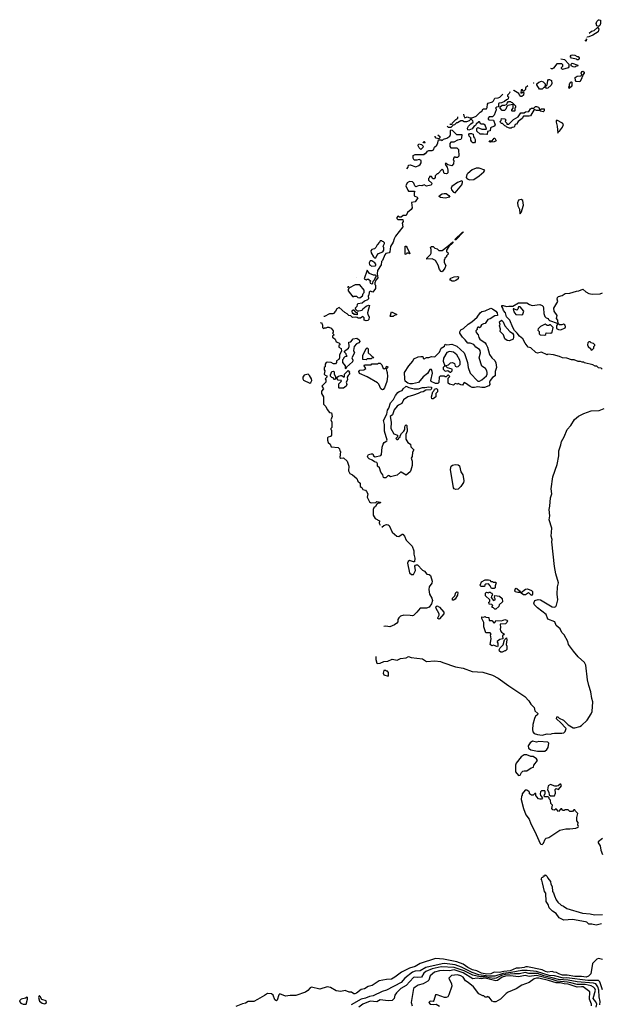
# Model space of a CAD drawing. Extents: x 2210602 to 2357277, y 510288 to 673808.
# Tile 123 of 256: x 2246202 to 2253340, y 581973 to 594052. Entities that reach past the tile are written whole.
import ezdxf

# ---------------------------------------------------------------- set-up
doc = ezdxf.new("R2010")
doc.units = 0

msp = doc.modelspace()

# ---------------------------------------------------------------- linework, layer by layer
at = {"layer": '0CON05XD'}
for points in [[(2253305, 593970), (2253287, 593977), (2253278, 594005), (2253285, 594030), (2253305, 594050), (2253315, 594052), (2253328, 594045), (2253330, 594005), (2253320, 593980), (2253305, 593970)], [(2253191, 593888), (2253219, 593911), (2253251, 593919), (2253292, 593958), (2253298, 593958), (2253308, 593935), (2253300, 593905), (2253237, 593863), (2253185, 593842), (2253165, 593840), (2253164, 593841)], [(2253153, 593822), (2253160, 593815), (2253155, 593790), (2253143, 593804)], [(2253055, 593560), (2253045, 593560), (2253035, 593570), (2252975, 593582), (2252960, 593595), (2252960, 593605), (2252972, 593618), (2252985, 593622), (2253017, 593617), (2253045, 593600), (2253055, 593600), (2253070, 593585), (2253070, 593575), (2253055, 593560)], [(2252844, 593574), (2252890, 593565), (2252940, 593505), (2252942, 593475), (2252935, 593462), (2252865, 593440), (2252850, 593455), (2252850, 593465), (2252868, 593482), (2252868, 593498), (2252855, 593510), (2252795, 593510), (2252753, 593457), (2252742, 593448), (2252728, 593448), (2252721, 593454)], [(2253015, 593472), (2252993, 593473), (2252970, 593485), (2252970, 593505), (2252982, 593518), (2253050, 593495), (2253048, 593482), (2253025, 593480), (2253015, 593472)], [(2253075, 593290), (2253030, 593295), (2253022, 593305), (2253020, 593345), (2253045, 593358), (2253088, 593362), (2253100, 593375), (2253092, 593395), (2253100, 593415), (2253115, 593420), (2253128, 593408), (2253128, 593395), (2253112, 593378), (2253110, 593355), (2253102, 593348), (2253100, 593335), (2253075, 593290)], [(2252437, 593242), (2252410, 593215), (2252410, 593195), (2252385, 593170), (2252368, 593198), (2252355, 593190), (2252352, 593152), (2252365, 593160), (2252388, 593158), (2252387, 593125), (2252365, 593110), (2252352, 593112), (2252330, 593135), (2252328, 593148), (2252265, 593182), (2252262, 593186)], [(2252509, 593278), (2252508, 593272), (2252503, 593275)], [(2252615, 593200), (2252582, 593202), (2252550, 593255), (2252550, 593265), (2252574, 593286), (2252605, 593298), (2252625, 593290), (2252650, 593265), (2252648, 593222), (2252635, 593220), (2252615, 593200)], [(2252665, 593210), (2252660, 593235), (2252677, 593253), (2252682, 593308), (2252692, 593318), (2252705, 593318), (2252728, 593305), (2252732, 593268), (2252725, 593250), (2252685, 593212), (2252665, 593210)], [(2252945, 593210), (2252940, 593225), (2252950, 593235), (2252950, 593265), (2252958, 593272), (2252962, 593288), (2252975, 593290), (2252980, 593285), (2252980, 593235), (2252945, 593210)], [(2252215, 593170), (2252218, 593165), (2252210, 593145), (2252190, 593125), (2252190, 593115), (2252200, 593105), (2252198, 593082), (2252188, 593072), (2252175, 593070), (2252152, 593048), (2252117, 593033), (2252085, 593030), (2252080, 593025), (2252078, 592982), (2252055, 592980), (2252040, 592965), (2252048, 592958), (2252048, 592945), (2252025, 592880), (2252005, 592860), (2251965, 592860), (2251950, 592845), (2251952, 592832), (2251965, 592822), (2252018, 592818), (2252037, 592763), (2252025, 592748), (2251982, 592725), (2251975, 592690), (2251945, 592680), (2251940, 592645), (2251935, 592642), (2251895, 592650), (2251855, 592648), (2251813, 592683), (2251813, 592717), (2251825, 592730), (2251875, 592710), (2251925, 592710), (2251930, 592715), (2251915, 592760), (2251895, 592770), (2251862, 592772), (2251845, 592800), (2251835, 592800), (2251805, 592770), (2251797, 592753), (2251775, 592742), (2251755, 592712), (2251715, 592698), (2251702, 592702), (2251698, 592722), (2251712, 592745), (2251738, 592775), (2251768, 592795), (2251765, 592810), (2251745, 592830), (2251735, 592830), (2251717, 592813), (2251685, 592800), (2251655, 592800), (2251635, 592810), (2251615, 592810), (2251575, 592788), (2251563, 592787), (2251538, 592762), (2251522, 592758), (2251495, 592730), (2251465, 592730), (2251449, 592746)], [(2251650, 592893), (2251653, 592873), (2251665, 592850), (2251695, 592860), (2251725, 592850), (2251755, 592850), (2251805, 592868), (2251852, 592918), (2251875, 592930), (2251892, 592958), (2251930, 592960), (2251939, 592975), (2251942, 593015), (2251951, 593029), (2252006, 593044), (2252018, 593055), (2252032, 593088), (2252075, 593092), (2252095, 593102), (2252130, 593140)], [(2252275, 592930), (2252245, 592930), (2252240, 592935), (2252240, 592945), (2252260, 592965), (2252260, 593005), (2252255, 593010), (2252192, 592998), (2252182, 592988), (2252167, 592953), (2252152, 592938), (2252125, 592940), (2252100, 592965), (2252100, 592985), (2252125, 593002), (2252155, 593002), (2252178, 593012), (2252183, 593027), (2252202, 593048), (2252225, 593050), (2252235, 593040), (2252248, 593038), (2252287, 592997), (2252288, 592975), (2252280, 592965), (2252280, 592935), (2252275, 592930)], [(2252235, 592720), (2252215, 592720), (2252182, 592732), (2252168, 592748), (2252155, 592750), (2252128, 592778), (2252115, 592780), (2252102, 592792), (2252100, 592805), (2252110, 592815), (2252115, 592840), (2252158, 592838), (2252168, 592825), (2252160, 592805), (2252180, 592785), (2252182, 592772), (2252205, 592770), (2252261, 592829), (2252319, 592861), (2252352, 592908), (2252395, 592910), (2252408, 592922), (2252452, 592928), (2252471, 592959), (2252483, 592967), (2252512, 592968), (2252533, 592987), (2252545, 592988), (2252568, 592978), (2252585, 592950), (2252598, 592952), (2252605, 592960), (2252637, 592957), (2252637, 592933), (2252628, 592922), (2252595, 592930), (2252585, 592940), (2252545, 592940), (2252515, 592950), (2252470, 592875), (2252455, 592868), (2252385, 592870), (2252368, 592842), (2252318, 592805), (2252298, 592772), (2252282, 592768), (2252270, 592735), (2252245, 592730), (2252235, 592720)], [(2251481, 592774), (2251485, 592770), (2251508, 592772), (2251512, 592788), (2251555, 592830), (2251580, 592845), (2251578, 592860)], [(2252805, 592660), (2252810, 592675), (2252825, 592683), (2252863, 592735), (2252876, 592766), (2252864, 592784), (2252795, 592820), (2252785, 592810), (2252784, 592795), (2252798, 592745), (2252805, 592660)], [(2250952, 592223), (2250970, 592245), (2250972, 592268), (2250995, 592270), (2251065, 592248), (2251102, 592265), (2251118, 592275), (2251130, 592295), (2251130, 592325), (2251105, 592338), (2251075, 592328), (2251045, 592330), (2251030, 592355), (2251032, 592388), (2251055, 592398), (2251165, 592400), (2251175, 592410), (2251188, 592412), (2251205, 592440), (2251225, 592448), (2251265, 592447), (2251282, 592455), (2251292, 592488), (2251322, 592515), (2251335, 592540), (2251342, 592578), (2251375, 592580), (2251385, 592570), (2251402, 592588), (2251445, 592598), (2251480, 592625), (2251490, 592645), (2251490, 592695), (2251495, 592700), (2251508, 592698), (2251562, 592642), (2251630, 592645), (2251623, 592597), (2251615, 592582), (2251574, 592576), (2251532, 592548), (2251495, 592548), (2251480, 592535), (2251480, 592495), (2251492, 592482), (2251565, 592480), (2251588, 592458), (2251592, 592378), (2251575, 592360), (2251555, 592360), (2251545, 592370), (2251532, 592358), (2251522, 592335), (2251530, 592325), (2251527, 592283), (2251505, 592260), (2251455, 592270), (2251438, 592288), (2251422, 592288), (2251430, 592265), (2251450, 592245), (2251458, 592205), (2251458, 592175), (2251450, 592165), (2251435, 592160), (2251410, 592165), (2251400, 592205), (2251385, 592220), (2251335, 592160), (2251325, 592160), (2251302, 592138), (2251300, 592115), (2251288, 592102), (2251272, 592102), (2251255, 592130), (2251232, 592128), (2251230, 592115), (2251220, 592105), (2251220, 592085), (2251260, 592045), (2251258, 592032), (2251247, 592023), (2251195, 592012), (2251165, 592028), (2251137, 592013), (2251105, 592020), (2251065, 592002), (2251050, 592015), (2251038, 592048), (2251022, 592062), (2250985, 592066), (2250957, 592053), (2250943, 592015), (2250965, 591960), (2250975, 591950), (2251045, 591950), (2251050, 591935), (2251042, 591928), (2251042, 591892), (2251080, 591875), (2251087, 591865), (2251055, 591818), (2251012, 591808), (2251018, 591745), (2251008, 591725), (2250961, 591689), (2250945, 591650), (2250908, 591652), (2250885, 591630), (2250865, 591630), (2250845, 591640), (2250830, 591625), (2250830, 591615), (2250845, 591602), (2250905, 591600), (2250907, 591577), (2250898, 591555), (2250905, 591510), (2250814, 591396), (2250798, 591365), (2250787, 591325), (2250752, 591268), (2250743, 591205), (2250735, 591194), (2250695, 591183), (2250682, 591168), (2250655, 591100), (2250642, 591085), (2250638, 591045), (2250592, 590975), (2250588, 590935), (2250597, 590885), (2250572, 590858), (2250560, 590825), (2250560, 590805), (2250570, 590795), (2250570, 590755), (2250535, 590710), (2250505, 590720), (2250492, 590708), (2250487, 590673), (2250480, 590665), (2250482, 590628), (2250470, 590615), (2250435, 590600), (2250407, 590573), (2250353, 590567), (2250343, 590557), (2250338, 590532), (2250320, 590515), (2250322, 590502), (2250342, 590482), (2250365, 590480), (2250405, 590490), (2250414, 590506), (2250453, 590537), (2250485, 590550), (2250495, 590548), (2250472, 590455), (2250474, 590434), (2250490, 590405), (2250486, 590374), (2250475, 590363), (2250455, 590359), (2250430, 590365), (2250430, 590395), (2250415, 590410), (2250385, 590390), (2250355, 590390), (2250345, 590400), (2250325, 590402), (2250285, 590400), (2250268, 590418), (2250243, 590423), (2250220, 590445), (2250191, 590461), (2250125, 590520), (2250094, 590506), (2250080, 590475), (2250055, 590448), (2250045, 590442), (2250005, 590443), (2249945, 590410), (2249936, 590413)], [(2251335, 592640), (2251358, 592618), (2251360, 592605), (2251345, 592590), (2251315, 592600), (2251300, 592615), (2251301, 592624)], [(2251765, 592540), (2251750, 592555), (2251740, 592575), (2251740, 592605), (2251720, 592625), (2251713, 592643), (2251723, 592657), (2251745, 592658), (2251768, 592648), (2251770, 592615), (2251785, 592600), (2251792, 592582), (2251792, 592555), (2251785, 592542), (2251765, 592540)], [(2251100, 592529), (2251135, 592520), (2251152, 592502), (2251150, 592485), (2251125, 592460), (2251105, 592480), (2251092, 592505), (2251095, 592527)], [(2251164, 592559), (2251168, 592558), (2251180, 592545), (2251175, 592540), (2251162, 592542), (2251153, 592552)], [(2251985, 592550), (2251970, 592555), (2251962, 592565), (2252002, 592568), (2252025, 592600), (2252035, 592600), (2252050, 592565), (2252025, 592552), (2251985, 592550)], [(2251727, 592087), (2251775, 592092), (2251842, 592135), (2251900, 592185), (2251910, 592205), (2251840, 592230), (2251805, 592229), (2251755, 592209), (2251700, 592165), (2251690, 592155), (2251680, 592115), (2251695, 592100), (2251727, 592087)], [(2251545, 591927), (2251627, 592025), (2251638, 592055), (2251637, 592067), (2251627, 592077), (2251575, 592054), (2251504, 592006), (2251499, 591985), (2251502, 591965), (2251525, 591936), (2251545, 591927)], [(2251425, 591864), (2251365, 591873), (2251351, 591885), (2251356, 591895), (2251387, 591915), (2251411, 591921), (2251435, 591919), (2251470, 591895), (2251482, 591875), (2251425, 591864)], [(2252345, 591670), (2252362, 591695), (2252367, 591725), (2252386, 591775), (2252377, 591835), (2252355, 591848), (2252325, 591838), (2252310, 591805), (2252315, 591770), (2252337, 591727), (2252340, 591675), (2252345, 591670)], [(2251545, 591350), (2251542, 591355), (2251635, 591447), (2251648, 591448), (2251555, 591353), (2251545, 591350)], [(2250575, 591130), (2250585, 591160), (2250607, 591183), (2250660, 591205), (2250672, 591225), (2250672, 591255), (2250662, 591275), (2250680, 591305), (2250680, 591315), (2250668, 591328), (2250655, 591330), (2250645, 591340), (2250625, 591340), (2250620, 591325), (2250589, 591291), (2250573, 591257), (2250555, 591242), (2250525, 591233), (2250511, 591215), (2250514, 591194), (2250544, 591144), (2250555, 591132), (2250575, 591130)], [(2251385, 590960), (2251375, 590962), (2251355, 590988), (2251339, 591039), (2251305, 591100), (2251265, 591117), (2251200, 591115), (2251200, 591125), (2251245, 591170), (2251252, 591188), (2251250, 591235), (2251243, 591257), (2251255, 591270), (2251275, 591270), (2251295, 591250), (2251325, 591240), (2251345, 591220), (2251385, 591222), (2251458, 591272), (2251518, 591328), (2251518, 591315), (2251470, 591270), (2251440, 591225), (2251440, 591205), (2251458, 591198), (2251460, 591175), (2251440, 591155), (2251440, 591145), (2251420, 591125), (2251420, 591115), (2251410, 591105), (2251410, 591075), (2251430, 591035), (2251420, 591005), (2251385, 590960)], [(2250945, 591170), (2250932, 591175), (2250935, 591272), (2250945, 591272), (2250957, 591255), (2250990, 591185), (2250985, 591180), (2250975, 591190), (2250955, 591190), (2250945, 591170)], [(2250525, 591027), (2250565, 591032), (2250572, 591038), (2250572, 591055), (2250560, 591070), (2250525, 591093), (2250502, 591095), (2250492, 591068), (2250494, 591044), (2250525, 591027)], [(2250525, 590812), (2250538, 590822), (2250540, 590845), (2250558, 590862), (2250560, 590875), (2250580, 590905), (2250567, 590917), (2250545, 590918), (2250495, 590940), (2250465, 590980), (2250430, 590875), (2250455, 590860), (2250465, 590870), (2250485, 590870), (2250510, 590845), (2250500, 590835), (2250502, 590822), (2250525, 590812)], [(2250334, 590886), (2250335, 590887)], [(2251535, 590843), (2251510, 590845), (2251490, 590855), (2251482, 590868), (2251495, 590880), (2251534, 590896), (2251575, 590902), (2251588, 590898), (2251583, 590875), (2251555, 590851), (2251535, 590843)], [(2250225, 590772), (2250240, 590780), (2250243, 590785)], [(2250375, 590640), (2250410, 590665), (2250418, 590692), (2250430, 590705), (2250430, 590735), (2250375, 590800), (2250321, 590799), (2250240, 590760), (2250232, 590738), (2250233, 590725), (2250292, 590652), (2250305, 590660), (2250335, 590660), (2250353, 590643), (2250375, 590640)], [(2253350, 589765), (2253338, 589778), (2253305, 589780), (2253285, 589800), (2253263, 589803), (2253237, 589817), (2253133, 589843), (2253125, 589850), (2253105, 589850), (2253085, 589860), (2253055, 589860), (2253005, 589880), (2252975, 589880), (2252915, 589898), (2252863, 589903), (2252825, 589922), (2252755, 589942), (2252685, 589950), (2252675, 589942), (2252605, 589972), (2252555, 589962), (2252535, 589968), (2252475, 590027), (2252443, 590035), (2252405, 590083), (2252377, 590137), (2252335, 590168), (2252308, 590208), (2252275, 590240), (2252253, 590275), (2252216, 590365), (2252175, 590406), (2252163, 590455), (2252139, 590485), (2252132, 590515), (2252118, 590535), (2252120, 590545), (2252135, 590547), (2252175, 590533), (2252205, 590539), (2252255, 590537), (2252322, 590578), (2252353, 590577), (2252425, 590578), (2252457, 590557), (2252492, 590548), (2252585, 590557), (2252616, 590546), (2252628, 590535), (2252632, 590515), (2252633, 590447), (2252645, 590410), (2252663, 590393), (2252688, 590388), (2252690, 590375), (2252705, 590360), (2252798, 590328), (2252800, 590305), (2252790, 590295), (2252790, 590265), (2252815, 590250), (2252845, 590248), (2252898, 590272), (2252902, 590285), (2252898, 590305), (2252875, 590318), (2252855, 590310), (2252825, 590310), (2252812, 590322), (2252807, 590367), (2252792, 590385), (2252798, 590425), (2252763, 590475), (2252757, 590513), (2252808, 590595), (2252798, 590625), (2252802, 590645), (2252815, 590657), (2252861, 590669), (2252895, 590692), (2252955, 590696), (2253035, 590723), (2253066, 590724), (2253115, 590748), (2253152, 590712), (2253185, 590692), (2253226, 590686), (2253325, 590688), (2253355, 590700)], [(2250345, 590430), (2250350, 590435), (2250348, 590458), (2250332, 590462), (2250308, 590488), (2250295, 590490), (2250280, 590475), (2250282, 590452), (2250295, 590450), (2250305, 590440), (2250335, 590440), (2250345, 590430)], [(2250785, 590410), (2250755, 590410), (2250750, 590415), (2250765, 590468), (2250830, 590435), (2250792, 590418), (2250785, 590410)], [(2251875, 589538), (2251825, 589550), (2251785, 589540), (2251755, 589542), (2251732, 589552), (2251675, 589593), (2251655, 589600), (2251635, 589570), (2251615, 589572), (2251585, 589590), (2251575, 589580), (2251545, 589590), (2251525, 589570), (2251475, 589580), (2251460, 589595), (2251460, 589655), (2251480, 589675), (2251465, 589690), (2251455, 589690), (2251435, 589670), (2251425, 589670), (2251415, 589680), (2251362, 589678), (2251350, 589665), (2251348, 589602), (2251332, 589588), (2251305, 589590), (2251252, 589615), (2251248, 589625), (2251268, 589715), (2251266, 589736), (2251255, 589760), (2251235, 589760), (2251209, 589711), (2251155, 589672), (2251095, 589603), (2251025, 589587), (2250996, 589586), (2250964, 589594), (2250935, 589618), (2250927, 589645), (2250926, 589725), (2250976, 589805), (2251026, 589864), (2251038, 589892), (2251092, 589915), (2251125, 589922), (2251150, 589920), (2251155, 589900), (2251165, 589892), (2251195, 589910), (2251225, 589910), (2251255, 589920), (2251295, 589918), (2251353, 589975), (2251376, 590024), (2251414, 590046), (2251425, 590070), (2251445, 590062), (2251475, 590069), (2251505, 590071), (2251565, 590049), (2251655, 589964), (2251666, 589945), (2251696, 589845), (2251706, 589785), (2251732, 589715), (2251825, 589618), (2251845, 589617), (2251875, 589633), (2251930, 589685), (2251941, 589705), (2251941, 589725), (2251937, 589745), (2251917, 589775), (2251875, 589802), (2251840, 589905), (2251857, 589965), (2251852, 589995), (2251847, 590007), (2251800, 590035), (2251775, 590067), (2251732, 590082), (2251700, 590085), (2251670, 590125), (2251635, 590158), (2251604, 590205), (2251602, 590225), (2251615, 590246), (2251647, 590263), (2251705, 590319), (2251753, 590347), (2251818, 590402), (2251854, 590455), (2251875, 590471), (2251915, 590479), (2251985, 590512), (2252005, 590506), (2252046, 590476), (2252060, 590455), (2252068, 590422), (2252035, 590418), (2251975, 590382), (2251946, 590374), (2251916, 590324), (2251895, 590322), (2251871, 590309), (2251860, 590295), (2251860, 590285), (2251845, 590270), (2251835, 590280), (2251825, 590280), (2251812, 590265), (2251818, 590252), (2251800, 590235), (2251803, 590213), (2251828, 590188), (2251837, 590155), (2251850, 590135), (2251915, 590087), (2251929, 590069), (2251944, 590034), (2251967, 589945), (2251995, 589903), (2252033, 589873), (2252047, 589843), (2252052, 589785), (2252036, 589735), (2252036, 589685), (2252005, 589662), (2251978, 589625), (2251968, 589605), (2251970, 589575), (2251959, 589561), (2251905, 589542), (2251875, 589538)], [(2252365, 590432), (2252375, 590440), (2252388, 590475), (2252345, 590528), (2252325, 590530), (2252317, 590503), (2252305, 590490), (2252267, 590507), (2252260, 590505), (2252265, 590470), (2252290, 590435), (2252365, 590432)], [(2252215, 590113), (2252186, 590116), (2252155, 590139), (2252139, 590185), (2252098, 590228), (2252101, 590255), (2252091, 590295), (2252100, 590315), (2252093, 590323), (2252092, 590345), (2252114, 590366), (2252135, 590346), (2252156, 590296), (2252217, 590227), (2252251, 590205), (2252261, 590185), (2252264, 590156), (2252258, 590135), (2252215, 590113)], [(2249894, 590335), (2249905, 590336), (2249920, 590305), (2249920, 590275), (2249932, 590262), (2249945, 590270), (2249965, 590270), (2249978, 590282), (2249995, 590282), (2250025, 590266), (2250050, 590235), (2250050, 590215), (2250040, 590205), (2250060, 590185), (2250042, 590168), (2250040, 590155), (2250055, 590150), (2250073, 590133), (2250085, 590100), (2250118, 590088), (2250130, 590075), (2250130, 590065), (2250120, 590055), (2250120, 590035), (2250148, 590018), (2250152, 589985), (2250128, 589942), (2250128, 589905), (2250120, 589885), (2250092, 589868), (2250090, 589845), (2250078, 589832), (2250055, 589830), (2250025, 589848), (2249985, 589852), (2249965, 589848), (2249952, 589825), (2249950, 589795), (2249940, 589785), (2249940, 589755), (2249948, 589745), (2249940, 589705), (2249952, 589692), (2249970, 589685), (2249970, 589665), (2249950, 589645), (2249960, 589635), (2249960, 589605), (2249910, 589555), (2249930, 589525), (2249908, 589495), (2249908, 589465), (2249930, 589425), (2249932, 589335), (2249960, 589305), (2249975, 589270), (2250004, 589234), (2250028, 589228), (2250038, 589185), (2250022, 589145), (2250032, 589115), (2250032, 589048), (2250020, 589035), (2250020, 589025), (2250030, 589015), (2250030, 588955), (2250015, 588940), (2249988, 588932), (2249978, 588922), (2249978, 588895), (2249988, 588865), (2250012, 588845), (2250023, 588813), (2250112, 588802), (2250128, 588788), (2250130, 588765), (2250138, 588755), (2250133, 588683), (2250142, 588672), (2250177, 588677), (2250222, 588635), (2250240, 588575), (2250237, 588517), (2250252, 588485), (2250287, 588467), (2250341, 588425), (2250352, 588392), (2250379, 588365), (2250382, 588325), (2250400, 588315), (2250415, 588288), (2250445, 588280), (2250459, 588265), (2250474, 588235), (2250467, 588195), (2250497, 588137), (2250508, 588128), (2250525, 588127), (2250572, 588128), (2250585, 588140), (2250630, 588135), (2250628, 588122), (2250605, 588120), (2250585, 588110), (2250568, 588082), (2250550, 588065), (2250542, 588045), (2250540, 587975), (2250565, 587933), (2250618, 587905), (2250613, 587875), (2250625, 587850)], [(2252645, 590182), (2252658, 590192), (2252665, 590210), (2252722, 590208), (2252735, 590220), (2252750, 590275), (2252715, 590310), (2252705, 590310), (2252695, 590300), (2252675, 590300), (2252653, 590317), (2252595, 590287), (2252565, 590260), (2252560, 590245), (2252578, 590228), (2252578, 590198), (2252590, 590185), (2252645, 590182)], [(2250205, 589770), (2250200, 589775), (2250200, 589805), (2250170, 589845), (2250170, 589885), (2250180, 589895), (2250180, 589905), (2250195, 589920), (2250220, 589925), (2250212, 589932), (2250210, 589955), (2250190, 589975), (2250190, 589985), (2250236, 590024), (2250247, 590043), (2250242, 590098), (2250265, 590100), (2250293, 590137), (2250340, 590145), (2250368, 590125), (2250377, 590105), (2250365, 590088), (2250334, 590076), (2250308, 590042), (2250298, 589995), (2250312, 589965), (2250280, 589905), (2250290, 589875), (2250288, 589855), (2250212, 589788), (2250205, 589770)], [(2253225, 590000), (2253248, 590022), (2253250, 590045), (2253260, 590055), (2253260, 590065), (2253245, 590080), (2253215, 590090), (2253202, 590102), (2253188, 590102), (2253173, 590087), (2253170, 590065), (2253180, 590045), (2253210, 590015), (2253212, 590002), (2253225, 590000)], [(2250455, 589880), (2250412, 589882), (2250414, 589934), (2250455, 590018), (2250465, 590027), (2250480, 590015), (2250480, 589965), (2250550, 589905), (2250525, 589900), (2250515, 589890), (2250465, 589890), (2250455, 589880)], [(2251495, 589730), (2251510, 589745), (2251510, 589765), (2251453, 589783), (2251432, 589802), (2251432, 589808), (2251465, 589820), (2251488, 589842), (2251515, 589848), (2251538, 589835), (2251545, 589802), (2251565, 589792), (2251585, 589798), (2251606, 589824), (2251607, 589855), (2251602, 589875), (2251565, 589940), (2251525, 589973), (2251475, 589983), (2251445, 589968), (2251405, 589900), (2251400, 589865), (2251420, 589805), (2251400, 589785), (2251400, 589765), (2251425, 589740), (2251455, 589748), (2251485, 589730), (2251495, 589730)], [(2250075, 589640), (2250065, 589640), (2250048, 589658), (2250032, 589662), (2250018, 589678), (2250018, 589695), (2250035, 589738), (2250055, 589740), (2250062, 589732), (2250063, 589703), (2250080, 589675), (2250080, 589645), (2250075, 589640)], [(2250175, 589530), (2250125, 589530), (2250120, 589535), (2250120, 589585), (2250148, 589612), (2250150, 589625), (2250112, 589632), (2250100, 589645), (2250100, 589665), (2250115, 589680), (2250145, 589688), (2250157, 589687), (2250175, 589670), (2250188, 589672), (2250190, 589705), (2250235, 589750), (2250250, 589735), (2250240, 589725), (2250248, 589718), (2250250, 589705), (2250232, 589688), (2250220, 589665), (2250227, 589635), (2250208, 589605), (2250218, 589575), (2250208, 589555), (2250175, 589530)], [(2250655, 589511), (2250636, 589525), (2250611, 589581), (2250595, 589599), (2250465, 589670), (2250371, 589711), (2250364, 589735), (2250375, 589752), (2250425, 589758), (2250450, 589775), (2250430, 589805), (2250432, 589818), (2250515, 589820), (2250525, 589830), (2250595, 589830), (2250605, 589840), (2250625, 589840), (2250645, 589820), (2250664, 589774), (2250675, 589768), (2250698, 589782), (2250705, 589800), (2250720, 589795), (2250715, 589780), (2250700, 589765), (2250711, 589725), (2250716, 589675), (2250707, 589615), (2250680, 589535), (2250665, 589514), (2250655, 589511)], [(2249765, 589592), (2249775, 589600), (2249787, 589625), (2249782, 589645), (2249758, 589688), (2249743, 589703), (2249695, 589693), (2249678, 589665), (2249678, 589645), (2249685, 589630), (2249765, 589592)], [(2250675, 588430), (2250668, 588435), (2250657, 588467), (2250635, 588500), (2250620, 588555), (2250593, 588575), (2250593, 588603), (2250585, 588620), (2250555, 588628), (2250528, 588648), (2250490, 588665), (2250475, 588680), (2250472, 588695), (2250485, 588720), (2250515, 588728), (2250538, 588725), (2250545, 588700), (2250565, 588688), (2250634, 588706), (2250642, 588718), (2250652, 588808), (2250663, 588845), (2250676, 588864), (2250710, 588885), (2250712, 588895), (2250679, 589005), (2250680, 589085), (2250669, 589135), (2250709, 589211), (2250718, 589262), (2250734, 589285), (2250755, 589353), (2250788, 589392), (2250815, 589442), (2250845, 589480), (2250858, 589492), (2250898, 589502), (2250910, 589525), (2250945, 589558), (2250978, 589538), (2251045, 589524), (2251095, 589523), (2251145, 589542), (2251175, 589539), (2251225, 589549), (2251250, 589545), (2251262, 589535), (2251247, 589513), (2251185, 589508), (2251155, 589487), (2251125, 589482), (2251093, 589467), (2251035, 589444), (2250964, 589426), (2250911, 589389), (2250893, 589345), (2250850, 589325), (2250835, 589310), (2250796, 589264), (2250776, 589204), (2250747, 589185), (2250762, 589115), (2250756, 589035), (2250792, 588972), (2250840, 588955), (2250840, 588935), (2250820, 588915), (2250832, 588902), (2250845, 588900), (2250850, 588905), (2250852, 588918), (2250870, 588935), (2250870, 588945), (2250888, 588975), (2250916, 589004), (2250927, 589023), (2250928, 589055), (2250935, 589070), (2250945, 589080), (2250952, 589072), (2250957, 589005), (2250940, 588965), (2250940, 588905), (2250967, 588867), (2251000, 588845), (2251003, 588813), (2251038, 588775), (2251024, 588746), (2251017, 588695), (2251008, 588675), (2251018, 588638), (2251020, 588585), (2251002, 588525), (2250993, 588507), (2250947, 588463), (2250885, 588500), (2250875, 588500), (2250835, 588463), (2250755, 588442), (2250738, 588458), (2250725, 588460), (2250695, 588432), (2250675, 588430)], [(2251275, 589400), (2251262, 589402), (2251258, 589425), (2251273, 589487), (2251290, 589505), (2251292, 589518), (2251318, 589528), (2251330, 589515), (2251330, 589485), (2251310, 589465), (2251310, 589425), (2251275, 589400)], [(2252999, 586305), (2252938, 586385), (2252928, 586425), (2252883, 586505), (2252856, 586536), (2252835, 586580), (2252785, 586620), (2252768, 586665), (2252685, 586698), (2252663, 586753), (2252558, 586835), (2252522, 586875), (2252512, 586895), (2252524, 586926), (2252565, 586940), (2252595, 586934), (2252735, 586848), (2252765, 586847), (2252780, 586855), (2252790, 586870), (2252808, 586935), (2252800, 587005), (2252804, 587095), (2252816, 587145), (2252780, 587255), (2252764, 587344), (2252732, 587645), (2252735, 587675), (2252726, 587715), (2252731, 587815), (2252701, 587915), (2252707, 587965), (2252700, 588045), (2252710, 588085), (2252718, 588185), (2252734, 588235), (2252723, 588297), (2252745, 588445), (2252798, 588595), (2252818, 588702), (2252818, 588765), (2252845, 588835), (2252851, 588879), (2252885, 588935), (2252920, 589025), (2252964, 589075), (2253013, 589147), (2253062, 589188), (2253125, 589219), (2253215, 589252), (2253315, 589259), (2253375, 589283)], [(2251555, 588290), (2251535, 588297), (2251525, 588308), (2251488, 588532), (2251496, 588574), (2251515, 588586), (2251545, 588595), (2251585, 588593), (2251600, 588580), (2251616, 588505), (2251640, 588470), (2251650, 588425), (2251652, 588395), (2251647, 588375), (2251615, 588325), (2251585, 588294), (2251555, 588290)], [(2250645, 587828), (2250673, 587847), (2250705, 587860), (2250725, 587856), (2250736, 587845), (2250775, 587767), (2250832, 587715), (2250855, 587710), (2250895, 587740), (2250905, 587740), (2250926, 587716), (2250946, 587666), (2251019, 587595), (2251041, 587535), (2251039, 587495), (2251050, 587445), (2251047, 587403), (2251035, 587400), (2250985, 587416), (2250969, 587405), (2250961, 587385), (2250987, 587265), (2251012, 587245), (2251037, 587245), (2251058, 587295), (2251053, 587347), (2251058, 587362), (2251074, 587366), (2251085, 587364), (2251145, 587299), (2251172, 587285), (2251199, 587249), (2251227, 587247), (2251244, 587234), (2251264, 587164), (2251259, 587141), (2251228, 587095), (2251223, 587063), (2251230, 587005), (2251261, 586955), (2251268, 586925), (2251258, 586885), (2251226, 586844), (2251195, 586834), (2251115, 586833), (2251077, 586783), (2251035, 586741), (2251025, 586737), (2250995, 586744), (2250915, 586747), (2250875, 586735), (2250854, 586715), (2250844, 586695), (2250841, 586665), (2250831, 586649), (2250802, 586628), (2250745, 586602), (2250695, 586610), (2250672, 586609)], [(2251992, 587072), (2251978, 587108), (2251955, 587130), (2251923, 587127), (2251912, 587118), (2251905, 587100), (2251865, 587100), (2251850, 587115), (2251858, 587122), (2251870, 587155), (2251915, 587180), (2251955, 587180), (2251970, 587175), (2251985, 587160), (2252005, 587160), (2252015, 587150), (2252045, 587150), (2252050, 587145), (2252038, 587105), (2252037, 587083), (2252025, 587072), (2251992, 587072)], [(2251525, 586930), (2251512, 586932), (2251512, 586955), (2251544, 586986), (2251553, 587025), (2251565, 587033), (2251575, 587032), (2251580, 587025), (2251576, 586994), (2251546, 586945), (2251525, 586930)], [(2252045, 586820), (2252035, 586820), (2252018, 586838), (2252002, 586842), (2252000, 586855), (2252010, 586865), (2251998, 586878), (2251962, 586882), (2251960, 586905), (2251970, 586915), (2251970, 586935), (2251920, 586985), (2251920, 587015), (2251932, 587028), (2251955, 587020), (2251965, 587030), (2251975, 587030), (2251985, 587020), (2251998, 587018), (2252000, 587005), (2252010, 586995), (2251992, 586978), (2251990, 586965), (2252015, 586928), (2252038, 586935), (2252039, 586949), (2252030, 586965), (2252035, 586990), (2252092, 586982), (2252125, 586950), (2252128, 586912), (2252088, 586875), (2252082, 586855), (2252045, 586820)], [(2252317, 587023), (2252281, 587035), (2252277, 587045), (2252286, 587074), (2252295, 587080), (2252305, 587073), (2252337, 587045), (2252350, 587025), (2252345, 587023), (2252317, 587023)], [(2252485, 586988), (2252455, 587018), (2252445, 587020), (2252411, 586995), (2252387, 586995), (2252357, 587015), (2252358, 587025), (2252408, 587065), (2252435, 587068), (2252485, 587048), (2252495, 587037), (2252497, 587003), (2252485, 586988)], [(2251345, 586697), (2251334, 586704), (2251334, 586715), (2251350, 586745), (2251351, 586765), (2251310, 586835), (2251313, 586855), (2251325, 586862), (2251356, 586846), (2251409, 586785), (2251408, 586762), (2251355, 586703), (2251345, 586697)], [(2252065, 586360), (2252015, 586380), (2251995, 586372), (2251978, 586385), (2251990, 586455), (2251980, 586505), (2251990, 586515), (2251975, 586530), (2251922, 586532), (2251898, 586605), (2251898, 586655), (2251872, 586705), (2251872, 586728), (2251895, 586722), (2251915, 586730), (2251923, 586723), (2251958, 586718), (2251962, 586682), (2251995, 586680), (2252025, 586650), (2252038, 586662), (2252045, 586680), (2252115, 586678), (2252155, 586692), (2252180, 586685), (2252187, 586677), (2252182, 586655), (2252165, 586642), (2252100, 586635), (2252102, 586595), (2252098, 586575), (2252102, 586555), (2252117, 586537), (2252150, 586515), (2252128, 586492), (2252130, 586455), (2252095, 586450), (2252060, 586425), (2252060, 586415), (2252070, 586405), (2252070, 586365), (2252065, 586360)], [(2252125, 586292), (2252105, 586292), (2252090, 586305), (2252088, 586322), (2252100, 586345), (2252137, 586383), (2252150, 586445), (2252175, 586470), (2252180, 586445), (2252172, 586385), (2252180, 586365), (2252180, 586325), (2252165, 586310), (2252155, 586310), (2252125, 586292)], [(2250573, 586241), (2250574, 586204), (2250587, 586157), (2250595, 586152), (2250625, 586156), (2250672, 586178), (2250719, 586181), (2250775, 586205), (2250835, 586194), (2250874, 586216), (2250945, 586222), (2250975, 586239), (2251007, 586227), (2251145, 586212), (2251195, 586180), (2251295, 586188), (2251367, 586177), (2251395, 586165), (2251552, 586112), (2251645, 586097), (2251755, 586055), (2251885, 586048), (2252005, 586011), (2252075, 585973), (2252205, 585878), (2252400, 585750), (2252452, 585695), (2252475, 585653), (2252514, 585614), (2252524, 585574), (2252562, 585542), (2252558, 585525), (2252533, 585507), (2252519, 585481), (2252501, 585405), (2252496, 585345), (2252501, 585315), (2252514, 585294), (2252555, 585281), (2252614, 585274), (2252675, 585291), (2252715, 585287), (2252735, 585297), (2252765, 585301), (2252855, 585298), (2252880, 585305), (2252895, 585320), (2252908, 585355), (2252836, 585436), (2252798, 585465), (2252790, 585475), (2252795, 585500), (2252805, 585500), (2252823, 585483), (2252875, 585459), (2252932, 585402), (2252995, 585366), (2253015, 585366), (2253075, 585382), (2253095, 585394), (2253165, 585460), (2253217, 585535), (2253226, 585565), (2253237, 585685), (2253224, 585725), (2253213, 585805), (2253187, 585885), (2253172, 585955), (2253151, 586135), (2253134, 586165), (2253055, 586235), (2252999, 586305)], [(2250725, 586000), (2250730, 586005), (2250730, 586045), (2250718, 586058), (2250705, 586060), (2250695, 586070), (2250672, 586068), (2250662, 586035), (2250672, 586015), (2250725, 586000)], [(2252555, 585079), (2252645, 585080), (2252671, 585099), (2252689, 585125), (2252698, 585175), (2252685, 585188), (2252575, 585198), (2252545, 585188), (2252495, 585200), (2252465, 585181), (2252444, 585145), (2252448, 585115), (2252475, 585093), (2252555, 585079)], [(2252325, 584780), (2252345, 584782), (2252362, 584818), (2252375, 584831), (2252395, 584839), (2252425, 584838), (2252480, 584875), (2252508, 584882), (2252510, 584905), (2252558, 584965), (2252546, 584986), (2252505, 585012), (2252475, 585012), (2252424, 585034), (2252395, 585033), (2252355, 585008), (2252295, 584932), (2252287, 584905), (2252288, 584825), (2252325, 584780)], [(2252765, 584530), (2252778, 584565), (2252773, 584607), (2252785, 584620), (2252815, 584610), (2252852, 584655), (2252845, 584672), (2252835, 584672), (2252809, 584651), (2252795, 584648), (2252768, 584648), (2252715, 584670), (2252688, 584655), (2252680, 584605), (2252697, 584577), (2252702, 584542), (2252715, 584530), (2252765, 584530)], [(2252615, 583934), (2252631, 583949), (2252653, 583997), (2252665, 584010), (2252695, 584019), (2252832, 584108), (2252905, 584126), (2252955, 584124), (2253026, 584134), (2253058, 584145), (2253060, 584155), (2253052, 584175), (2253058, 584205), (2253040, 584225), (2253040, 584265), (2253050, 584315), (2253022, 584342), (2253015, 584360), (2253002, 584358), (2252985, 584340), (2252955, 584340), (2252935, 584360), (2252895, 584360), (2252885, 584350), (2252865, 584350), (2252855, 584370), (2252845, 584370), (2252815, 584340), (2252785, 584370), (2252767, 584353), (2252745, 584358), (2252734, 584376), (2252740, 584415), (2252722, 584435), (2252718, 584478), (2252700, 584495), (2252700, 584505), (2252688, 584518), (2252645, 584520), (2252640, 584525), (2252643, 584547), (2252650, 584555), (2252650, 584585), (2252645, 584590), (2252605, 584590), (2252592, 584578), (2252588, 584555), (2252592, 584535), (2252620, 584505), (2252605, 584490), (2252585, 584490), (2252570, 584495), (2252547, 584517), (2252538, 584535), (2252538, 584558), (2252525, 584560), (2252505, 584538), (2252485, 584538), (2252460, 584555), (2252460, 584575), (2252450, 584585), (2252425, 584598), (2252405, 584598), (2252370, 584555), (2252370, 584535), (2252360, 584525), (2252358, 584485), (2252386, 584375), (2252415, 584298), (2252454, 584245), (2252475, 584188), (2252525, 584093), (2252588, 583945), (2252596, 583936), (2252615, 583934)], [(2253353, 584007), (2253303, 583967), (2253302, 583955), (2253326, 583916), (2253336, 583865), (2253355, 583811)], [(2253342, 582958), (2253275, 582942), (2253225, 582957), (2253185, 582954), (2253161, 582981), (2253146, 582986), (2252985, 583014), (2252880, 583005), (2252823, 583035), (2252787, 583087), (2252742, 583115), (2252700, 583155), (2252687, 583197), (2252662, 583235), (2252660, 583335), (2252642, 583355), (2252620, 583465), (2252610, 583495), (2252600, 583505), (2252608, 583512), (2252612, 583528), (2252628, 583532), (2252632, 583548), (2252645, 583550), (2252655, 583560), (2252675, 583540), (2252682, 583522), (2252715, 583478), (2252720, 583445), (2252735, 583420), (2252740, 583355), (2252755, 583340), (2252767, 583303), (2252786, 583256), (2252806, 583226), (2252847, 583187), (2252875, 583176), (2252918, 583148), (2253109, 583089), (2253205, 583082), (2253255, 583071), (2253355, 583076)], [(2253355, 582523), (2253305, 582533), (2253285, 582527), (2253232, 582475), (2253211, 582345), (2253182, 582318), (2253155, 582307), (2253095, 582315), (2253015, 582314), (2252921, 582331), (2252865, 582331), (2252820, 582345), (2252791, 582361), (2252756, 582366), (2252735, 582376), (2252685, 582365), (2252655, 582374), (2252616, 582396), (2252435, 582432), (2252415, 582433), (2252395, 582425), (2252335, 582417), (2252295, 582415), (2252222, 582385), (2252144, 582376), (2252085, 582361), (2252025, 582367), (2251985, 582348), (2251937, 582343), (2251868, 582355), (2251812, 582382), (2251761, 582395), (2251700, 582425), (2251644, 582464), (2251565, 582494), (2251405, 582525), (2251306, 582534), (2251115, 582475), (2251055, 582438), (2250985, 582418), (2250888, 582365), (2250806, 582305), (2250767, 582283), (2250702, 582278), (2250615, 582260), (2250528, 582202), (2250480, 582190), (2250435, 582161), (2250395, 582153), (2250335, 582108), (2250315, 582100), (2250305, 582100), (2250275, 582122), (2250245, 582122), (2250195, 582142), (2250145, 582129), (2250085, 582139), (2250018, 582178), (2249975, 582186), (2249885, 582158), (2249785, 582182), (2249768, 582175), (2249739, 582141), (2249708, 582122), (2249591, 582079), (2249520, 582080), (2249463, 582073), (2249395, 582102), (2249382, 582088), (2249363, 582025), (2249355, 582017), (2249335, 582027), (2249313, 582083), (2249293, 582103), (2249245, 582104), (2249205, 582082), (2249120, 582030), (2249075, 582009), (2249005, 582007), (2248974, 581986), (2248935, 581977), (2248855, 581944)], [(2253355, 582152), (2253320, 582250), (2253305, 582265), (2253175, 582264), (2252915, 582298), (2252875, 582295), (2252765, 582320), (2252700, 582325), (2252545, 582375), (2252429, 582389), (2252365, 582388), (2252234, 582364), (2252135, 582350), (2252035, 582317), (2251955, 582317), (2251835, 582336), (2251755, 582364), (2251625, 582429), (2251545, 582455), (2251415, 582472), (2251385, 582471), (2251186, 582424), (2251115, 582385), (2251055, 582379), (2251022, 582368), (2250929, 582295), (2250885, 582240), (2250705, 582145), (2250651, 582129), (2250542, 582078), (2250495, 582070), (2250445, 582048), (2250395, 582037), (2250271, 581965)], [(2252451, 582351), (2252405, 582362), (2252335, 582348), (2252275, 582348), (2252165, 582338), (2252115, 582325), (2252048, 582292), (2252025, 582290), (2251965, 582296), (2251915, 582310), (2251855, 582309), (2251765, 582329), (2251655, 582385), (2251535, 582425), (2251375, 582432), (2251265, 582407), (2251185, 582375), (2251164, 582356), (2251135, 582304), (2251090, 582300), (2251045, 582307), (2251035, 582303), (2250946, 582205), (2250878, 582165), (2250826, 582115), (2250808, 582085), (2250800, 582045), (2250775, 582019), (2250725, 582016), (2250625, 582028), (2250587, 582003), (2250505, 582010), (2250415, 581974), (2250364, 581936)], [(2252967, 582237), (2252926, 582246), (2252797, 582257), (2252738, 582278), (2252545, 582326), (2252455, 582315), (2252405, 582326), (2252325, 582311), (2252225, 582320), (2252165, 582317), (2252122, 582305), (2252065, 582265), (2252045, 582259), (2251915, 582292), (2251865, 582286), (2251815, 582292), (2251765, 582287), (2251645, 582360), (2251535, 582395), (2251476, 582384), (2251399, 582389), (2251356, 582385), (2251294, 582365), (2251240, 582320), (2251222, 582268), (2251211, 582255), (2251155, 582225), (2251093, 582207), (2251055, 582184), (2251036, 582165), (2251006, 581995), (2251019, 581955)], [(2253220, 581955), (2253219, 581975), (2253193, 582035), (2253198, 582125), (2253116, 582186), (2253095, 582189), (2253042, 582182), (2252935, 582221), (2252885, 582222), (2252835, 582235), (2252787, 582237), (2252692, 582265), (2252575, 582292), (2252545, 582293), (2252514, 582285), (2252455, 582239), (2252365, 582207), (2252295, 582162), (2252195, 582122), (2252173, 582107), (2252103, 582037), (2252075, 582018), (2252045, 582002), (2252023, 582003), (2252002, 582012), (2251965, 582060), (2251955, 582060), (2251945, 582070), (2251935, 582060), (2251915, 582060), (2251897, 582077), (2251885, 582078), (2251835, 582102), (2251772, 582185), (2251705, 582242), (2251675, 582260), (2251643, 582305), (2251615, 582323), (2251574, 582336), (2251503, 582325), (2251470, 582295), (2251500, 582225), (2251504, 582195), (2251470, 582090), (2251457, 582065), (2251435, 582056), (2251415, 582056), (2251325, 582090), (2251305, 582090), (2251285, 582018), (2251275, 582008), (2251238, 582012), (2251223, 581995), (2251240, 581975), (2251275, 581970), (2251315, 581973), (2251355, 581950)], [(2253323, 581965), (2253326, 582006), (2253314, 582065), (2253309, 582145), (2253296, 582186), (2253272, 582222), (2253244, 582234), (2253045, 582248), (2252935, 582269), (2252814, 582276), (2252755, 582295), (2252635, 582321), (2252555, 582349), (2252451, 582351)], [(2253275, 581938), (2253284, 581975), (2253274, 582004), (2253240, 582045), (2253269, 582145), (2253262, 582165), (2253245, 582183), (2253215, 582199), (2253140, 582215), (2253045, 582217), (2252967, 582237)], [(2246275, 581973), (2246280, 581975), (2246297, 582035), (2246300, 582055), (2246295, 582060), (2246272, 582048), (2246221, 582035), (2246202, 582015), (2246203, 582003), (2246216, 581986), (2246245, 581973), (2246275, 581973)], [(2246505, 581980), (2246515, 581982), (2246532, 581995), (2246527, 582015), (2246473, 582033), (2246455, 582068), (2246445, 582078), (2246440, 582075), (2246433, 582057), (2246445, 582010), (2246478, 581988), (2246505, 581980)]]:
    msp.add_lwpolyline(points, dxfattribs=at)

doc.saveas('drawing.dxf')
